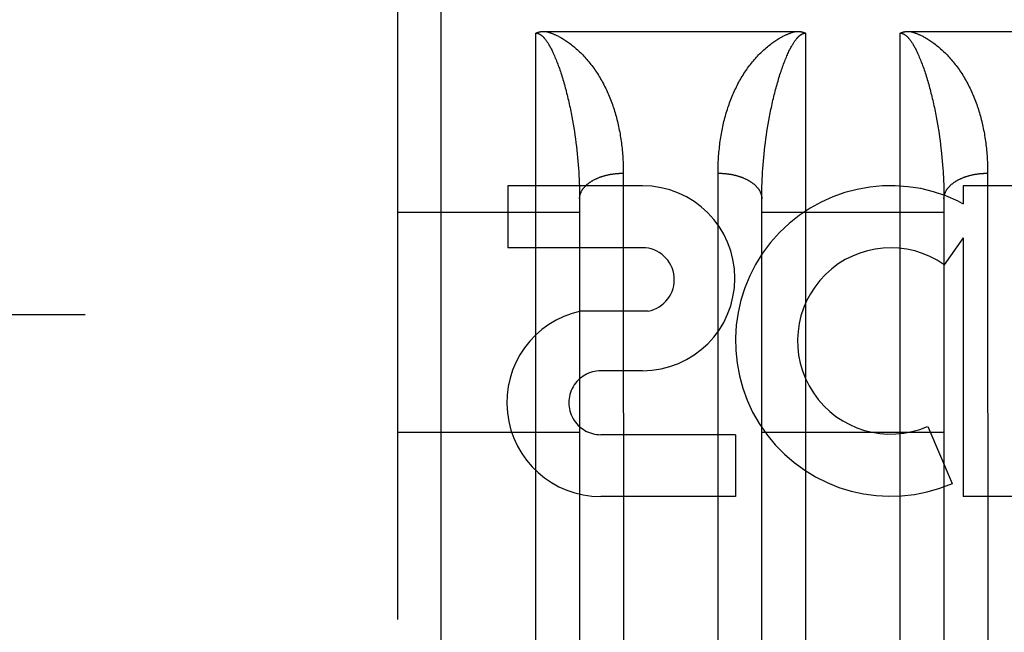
# Model space of a CAD drawing. Header units: inches. Extents: x 0 to 245, y 0 to 158.
# Tile 7 of 159: x 70.646 to 71.322, y 42.986 to 43.406. Entities that reach past the tile are written whole.
import ezdxf

# ---------------------------------------------------------------- set-up
doc = ezdxf.new("R2010")
doc.units = ezdxf.units.IN
doc.header["$LTSCALE"] = 13.466196
doc.header["$MEASUREMENT"] = 0
doc.linetypes.add('HIDDEN', pattern=[0.2, 0.1, -0.1])
doc.layers.add('DEFAULT_2', color=8, linetype='HIDDEN')
doc.layers.add('SECONDARY_OR_LEFT_DOOR_ASSEMBLY', color=7, linetype='CONTINUOUS')

msp = doc.modelspace()

# ---------------------------------------------------------------- linework, layer by layer
at = {"layer": 'DEFAULT_2', "color": 8, "linetype": 'HIDDEN'}
msp.add_line((73.38447, 43.20343), (40.90547, 43.20343), dxfattribs=at)
at = {"layer": 'SECONDARY_OR_LEFT_DOOR_ASSEMBLY', "color": 8, "linetype": 'HIDDEN'}
for p, q in [((70.93547, 42.58593), (70.93547, 44.37093)), ((70.90547, 44.34093), (70.90547, 42.61593)), ((71.00047, 42.58593), (71.00047, 43.39672)), ((71.00684, 43.39793), (71.17887, 43.39793)), ((71.18547, 43.39672), (71.18547, 42.58593)), ((71.25047, 42.58593), (71.25047, 43.39672)), ((71.25684, 43.39793), (71.42887, 43.39793)), ((71.02516, 43.33929), (71.02563, 43.33675)), ((71.02563, 43.33675), (71.02607, 43.33422)), ((71.15986, 43.33422), (71.1603, 43.33675)), ((71.27516, 43.33929), (71.27563, 43.33675)), ((71.27563, 43.33675), (71.27607, 43.33422)), ((71.02607, 43.33422), (71.0265, 43.33168)), ((71.0265, 43.33168), (71.0269, 43.32914)), ((71.0269, 43.32914), (71.02728, 43.3266)), ((71.15866, 43.3266), (71.15903, 43.32914)), ((71.15903, 43.32914), (71.15943, 43.33168)), ((71.15943, 43.33168), (71.15986, 43.33422)), ((71.2767, 43.33041), (71.27709, 43.32787)), ((71.02728, 43.3266), (71.02763, 43.32406)), ((71.02763, 43.32406), (71.02797, 43.32153)), ((71.02797, 43.32153), (71.02828, 43.319)), ((71.15765, 43.319), (71.15796, 43.32153)), ((71.15796, 43.32153), (71.1583, 43.32406)), ((71.1583, 43.32406), (71.15866, 43.3266)), ((71.27709, 43.32787), (71.27746, 43.32533)), ((71.27746, 43.32533), (71.2778, 43.3228)), ((71.2778, 43.3228), (71.27813, 43.32026)), ((71.02828, 43.319), (71.02857, 43.31647)), ((71.02857, 43.31647), (71.02885, 43.31395)), ((71.15709, 43.31395), (71.15736, 43.31647)), ((71.15736, 43.31647), (71.15765, 43.319)), ((71.27857, 43.31647), (71.27885, 43.31395)), ((71.02885, 43.31395), (71.0291, 43.31143)), ((71.0291, 43.31143), (71.02932, 43.30892)), ((71.02932, 43.30892), (71.02953, 43.30642)), ((71.1564, 43.30642), (71.15661, 43.30892)), ((71.15661, 43.30892), (71.15684, 43.31143)), ((71.15684, 43.31143), (71.15709, 43.31395)), ((71.27885, 43.31395), (71.2791, 43.31143)), ((71.2791, 43.31143), (71.27932, 43.30892)), ((71.27932, 43.30892), (71.27953, 43.30642)), ((71.02953, 43.30642), (71.02972, 43.30392)), ((71.02972, 43.30392), (71.02988, 43.30143)), ((71.02988, 43.30143), (71.03003, 43.29895)), ((71.06046, 43.3019), (71.06047, 42.95669)), ((71.1559, 43.29895), (71.15605, 43.30143)), ((71.15605, 43.30143), (71.15621, 43.30392)), ((71.15621, 43.30392), (71.1564, 43.30642)), ((71.27953, 43.30642), (71.27972, 43.30392)), ((71.31046, 43.3019), (71.31047, 42.95669)), ((71.03003, 43.29895), (71.03015, 43.29648)), ((71.03015, 43.29648), (71.03026, 43.29402)), ((71.12547, 42.95542), (71.12547, 43.30058)), ((71.15567, 43.29402), (71.15578, 43.29648)), ((71.15578, 43.29648), (71.1559, 43.29895)), ((71.27996, 43.30019), (71.28009, 43.29772)), ((71.28009, 43.29772), (71.28021, 43.29525)), ((71.28021, 43.29525), (71.2803, 43.29279)), ((71.07353, 43.29193), (70.98111, 43.29193)), ((70.98111, 43.29193), (70.98111, 43.24949)), ((71.03026, 43.29402), (71.03034, 43.29157)), ((71.03034, 43.29157), (71.0304, 43.28912)), ((71.0304, 43.28912), (71.03044, 43.28669)), ((71.15549, 43.28669), (71.15553, 43.28912)), ((71.15553, 43.28912), (71.15559, 43.29157)), ((71.15559, 43.29157), (71.15567, 43.29402)), ((71.2803, 43.29279), (71.28037, 43.29034)), ((71.28037, 43.29034), (71.28042, 43.28791)), ((71.28042, 43.28791), (71.28045, 43.28548)), ((71.44981, 43.29193), (71.29368, 43.29193)), ((71.29368, 43.29193), (71.29368, 43.27965)), ((71.03044, 43.28669), (71.03046, 43.28427)), ((71.03046, 43.28427), (71.03047, 42.97707)), ((71.15547, 43.28427), (71.15549, 43.28669)), ((71.15547, 42.97707), (71.15547, 43.28427)), ((71.28045, 43.28548), (71.28047, 43.28307)), ((71.28047, 43.28307), (71.28046, 42.97585)), ((71.29017, 43.28142), (71.29368, 43.27965)), ((70.90547, 43.27393), (71.03047, 43.27393)), ((71.15547, 43.27393), (71.28047, 43.27393)), ((71.29368, 43.2563), (71.28067, 43.23774)), ((71.29368, 43.2563), (71.29368, 43.0787)), ((71.07353, 43.24949), (70.98111, 43.24949)), ((71.07746, 43.20597), (71.03118, 43.20597)), ((71.07353, 43.16501), (71.04502, 43.16501)), ((71.2693, 43.1268), (71.28622, 43.08769)), ((70.90547, 43.12293), (71.03047, 43.12293)), ((71.13741, 43.12114), (71.04498, 43.12114)), ((71.13741, 43.12114), (71.13741, 43.0787)), ((71.15547, 43.12293), (71.28047, 43.12293)), ((71.13741, 43.0787), (71.04498, 43.0787)), ((71.44981, 43.0787), (71.29368, 43.0787))]:
    msp.add_line(p, q, dxfattribs=at)
for points in [[(71.00047, 43.39672), (71.00055, 43.39676), (71.00064, 43.39681), (71.00073, 43.39685), (71.00082, 43.3969), (71.00091, 43.39694), (71.00101, 43.39698), (71.00111, 43.39702), (71.00121, 43.39706), (71.00131, 43.3971), (71.00142, 43.39714), (71.00152, 43.39718), (71.00163, 43.39722), (71.00175, 43.39725), (71.00186, 43.39729), (71.00198, 43.39732), (71.0021, 43.39736), (71.00222, 43.39739), (71.00234, 43.39742), (71.00247, 43.39745), (71.0026, 43.39749), (71.00273, 43.39752), (71.00287, 43.39755), (71.003, 43.39757), (71.00314, 43.3976), (71.00329, 43.39763), (71.00343, 43.39765), (71.00358, 43.39768), (71.00374, 43.3977), (71.00389, 43.39772), (71.00405, 43.39775), (71.00421, 43.39777), (71.00438, 43.39779), (71.00455, 43.3978), (71.00472, 43.39782), (71.00489, 43.39784), (71.00507, 43.39785), (71.00525, 43.39787), (71.00544, 43.39788), (71.00563, 43.39789), (71.00582, 43.3979), (71.00602, 43.39791), (71.00622, 43.39792), (71.00642, 43.39792), (71.00663, 43.39793), (71.00684, 43.39793)], [(71.00047, 43.39672), (71.00052, 43.39672), (71.00057, 43.39672), (71.00063, 43.39672), (71.00068, 43.39671), (71.00074, 43.39671), (71.00079, 43.39671), (71.00085, 43.3967), (71.0009, 43.3967), (71.00096, 43.39669), (71.00101, 43.39669), (71.00107, 43.39668), (71.00113, 43.39667), (71.00119, 43.39666), (71.00125, 43.39665), (71.00131, 43.39664), (71.00137, 43.39663), (71.00143, 43.39662), (71.00149, 43.39661), (71.00156, 43.39659), (71.00162, 43.39658), (71.00169, 43.39656), (71.00176, 43.39654), (71.00182, 43.39652), (71.0019, 43.3965), (71.00197, 43.39648), (71.00204, 43.39645), (71.00212, 43.39643), (71.0022, 43.3964), (71.00228, 43.39637), (71.00236, 43.39633), (71.00245, 43.3963), (71.00253, 43.39626), (71.00263, 43.39622), (71.00272, 43.39618), (71.00282, 43.39613), (71.00292, 43.39608), (71.00302, 43.39602), (71.00313, 43.39596), (71.00323, 43.3959), (71.00335, 43.39584), (71.00346, 43.39577), (71.00358, 43.39569), (71.00369, 43.39561), (71.00381, 43.39553), (71.00394, 43.39544), (71.00406, 43.39535), (71.00419, 43.39525), (71.00433, 43.39515), (71.00446, 43.39504), (71.0046, 43.39492), (71.00474, 43.39479), (71.00489, 43.39466), (71.00504, 43.39452), (71.0052, 43.39437), (71.00536, 43.39422), (71.00552, 43.39405), (71.00569, 43.39387), (71.00587, 43.39368), (71.00605, 43.39348), (71.00623, 43.39327), (71.00643, 43.39304), (71.00663, 43.3928), (71.00683, 43.39254), (71.00705, 43.39227), (71.00727, 43.39198), (71.0075, 43.39166), (71.00774, 43.39133), (71.00798, 43.39097), (71.00824, 43.39059), (71.00851, 43.39019), (71.00878, 43.38976), (71.00906, 43.3893), (71.00936, 43.38881), (71.00966, 43.38829), (71.00998, 43.38773), (71.0103, 43.38715), (71.01063, 43.38653), (71.01098, 43.38587), (71.01133, 43.38518), (71.01168, 43.38445), (71.01205, 43.38368), (71.01242, 43.38289), (71.0128, 43.38205), (71.01318, 43.38119), (71.01357, 43.38029), (71.01395, 43.37938), (71.01433, 43.37844), (71.01471, 43.37748), (71.01509, 43.37651), (71.01547, 43.37552)], [(71.00706, 43.39793), (71.00731, 43.39787), (71.00756, 43.3978), (71.00782, 43.39774), (71.00808, 43.39767), (71.00836, 43.39759), (71.00863, 43.39751), (71.00892, 43.39742), (71.00921, 43.39733), (71.00952, 43.39724), (71.00983, 43.39714), (71.01015, 43.39703), (71.01048, 43.39691), (71.01082, 43.39679), (71.01117, 43.39666), (71.01153, 43.39652), (71.01191, 43.39637), (71.01229, 43.39622), (71.01269, 43.39605), (71.01311, 43.39587), (71.01353, 43.39568), (71.01398, 43.39548), (71.01444, 43.39527), (71.01492, 43.39504), (71.01542, 43.39479), (71.01593, 43.39453), (71.01646, 43.39425), (71.01701, 43.39395), (71.01758, 43.39363), (71.01817, 43.39329), (71.01878, 43.39293), (71.01941, 43.39254), (71.02006, 43.39213), (71.02073, 43.3917), (71.02142, 43.39124), (71.02213, 43.39076), (71.02285, 43.39024), (71.02359, 43.38971), (71.02433, 43.38915), (71.0251, 43.38856), (71.02587, 43.38794), (71.02664, 43.38731), (71.02741, 43.38665), (71.02818, 43.38598), (71.02895, 43.3853), (71.02971, 43.3846), (71.03047, 43.38388)], [(71.15547, 43.38388), (71.15622, 43.3846), (71.15698, 43.3853), (71.15775, 43.38598), (71.15852, 43.38665), (71.15929, 43.38731), (71.16007, 43.38794), (71.16083, 43.38856), (71.1616, 43.38915), (71.16234, 43.38971), (71.16308, 43.39024), (71.1638, 43.39076), (71.16451, 43.39124), (71.1652, 43.3917), (71.16587, 43.39213), (71.16652, 43.39254), (71.16715, 43.39293), (71.16776, 43.39329), (71.16835, 43.39363), (71.16892, 43.39395), (71.16947, 43.39425), (71.17, 43.39453), (71.17052, 43.39479), (71.17101, 43.39504), (71.17149, 43.39527), (71.17195, 43.39548), (71.1724, 43.39568), (71.17282, 43.39587), (71.17324, 43.39605), (71.17364, 43.39622), (71.17402, 43.39637), (71.1744, 43.39652), (71.17476, 43.39666), (71.17511, 43.39679), (71.17545, 43.39691), (71.17578, 43.39703), (71.1761, 43.39714), (71.17641, 43.39724), (71.17672, 43.39733), (71.17701, 43.39742), (71.1773, 43.39751), (71.17758, 43.39759), (71.17785, 43.39767), (71.17811, 43.39774), (71.17837, 43.3978), (71.17862, 43.39787), (71.17887, 43.39793)], [(71.17047, 43.37552), (71.17084, 43.3765), (71.17121, 43.37746), (71.17158, 43.3784), (71.17196, 43.37932), (71.17233, 43.38022), (71.1727, 43.38108), (71.17307, 43.38192), (71.17344, 43.38273), (71.17379, 43.3835), (71.17414, 43.38424), (71.17449, 43.38494), (71.17482, 43.38561), (71.17515, 43.38625), (71.17547, 43.38685), (71.17578, 43.38743), (71.17608, 43.38797), (71.17638, 43.38848), (71.17666, 43.38896), (71.17693, 43.38941), (71.1772, 43.38984), (71.17746, 43.39024), (71.17771, 43.39062), (71.17795, 43.39097), (71.17818, 43.39131), (71.1784, 43.39162), (71.17862, 43.39192), (71.17883, 43.3922), (71.17903, 43.39246), (71.17923, 43.39271), (71.17942, 43.39294), (71.17961, 43.39317), (71.17979, 43.39337), (71.17996, 43.39357), (71.18013, 43.39376), (71.18029, 43.39393), (71.18045, 43.3941), (71.18061, 43.39425), (71.18076, 43.3944), (71.18091, 43.39454), (71.18105, 43.39467), (71.18119, 43.39479), (71.18132, 43.39491), (71.18146, 43.39503), (71.18159, 43.39513), (71.18171, 43.39523), (71.18184, 43.39533), (71.18196, 43.39542), (71.18208, 43.3955), (71.18219, 43.39558), (71.18231, 43.39566), (71.18242, 43.39573), (71.18253, 43.3958), (71.18264, 43.39587), (71.18274, 43.39593), (71.18284, 43.39598), (71.18294, 43.39604), (71.18303, 43.39609), (71.18313, 43.39613), (71.18322, 43.39618), (71.1833, 43.39622), (71.18339, 43.39626), (71.18347, 43.39629), (71.18356, 43.39633), (71.18364, 43.39636), (71.18371, 43.39639), (71.18379, 43.39642), (71.18386, 43.39644), (71.18393, 43.39647), (71.184, 43.39649), (71.18407, 43.39651), (71.18414, 43.39653), (71.18421, 43.39655), (71.18427, 43.39657), (71.18434, 43.39658), (71.1844, 43.3966), (71.18446, 43.39661), (71.18452, 43.39662), (71.18458, 43.39663), (71.18464, 43.39665), (71.1847, 43.39666), (71.18475, 43.39666), (71.18481, 43.39667), (71.18487, 43.39668), (71.18492, 43.39669), (71.18498, 43.39669), (71.18503, 43.3967), (71.18509, 43.3967), (71.18514, 43.39671), (71.1852, 43.39671), (71.18525, 43.39671), (71.1853, 43.39672), (71.18536, 43.39672), (71.18541, 43.39672), (71.18547, 43.39672)], [(71.17887, 43.39793), (71.17909, 43.39793), (71.1793, 43.39793), (71.17951, 43.39792), (71.17971, 43.39792), (71.17991, 43.39791), (71.18011, 43.3979), (71.1803, 43.39789), (71.18049, 43.39788), (71.18067, 43.39787), (71.18086, 43.39785), (71.18103, 43.39784), (71.18121, 43.39782), (71.18138, 43.39781), (71.18155, 43.39779), (71.18171, 43.39777), (71.18188, 43.39775), (71.18203, 43.39773), (71.18219, 43.3977), (71.18234, 43.39768), (71.18249, 43.39765), (71.18264, 43.39763), (71.18278, 43.3976), (71.18292, 43.39757), (71.18306, 43.39755), (71.18319, 43.39752), (71.18333, 43.39749), (71.18346, 43.39746), (71.18358, 43.39742), (71.18371, 43.39739), (71.18383, 43.39736), (71.18395, 43.39732), (71.18407, 43.39729), (71.18418, 43.39725), (71.18429, 43.39722), (71.1844, 43.39718), (71.18451, 43.39714), (71.18461, 43.3971), (71.18472, 43.39706), (71.18482, 43.39702), (71.18492, 43.39698), (71.18501, 43.39694), (71.18511, 43.3969), (71.1852, 43.39685), (71.18529, 43.39681), (71.18538, 43.39676), (71.18547, 43.39672)], [(71.25047, 43.39672), (71.25055, 43.39676), (71.25064, 43.39681), (71.25073, 43.39685), (71.25082, 43.3969), (71.25092, 43.39694), (71.25102, 43.39698), (71.25111, 43.39702), (71.25122, 43.39706), (71.25132, 43.3971), (71.25142, 43.39714), (71.25153, 43.39718), (71.25164, 43.39722), (71.25175, 43.39725), (71.25187, 43.39729), (71.25198, 43.39732), (71.2521, 43.39736), (71.25222, 43.39739), (71.25235, 43.39742), (71.25247, 43.39746), (71.2526, 43.39749), (71.25274, 43.39752), (71.25287, 43.39755), (71.25301, 43.39757), (71.25315, 43.3976), (71.25329, 43.39763), (71.25344, 43.39765), (71.25359, 43.39768), (71.25374, 43.3977), (71.2539, 43.39773), (71.25406, 43.39775), (71.25422, 43.39777), (71.25438, 43.39779), (71.25455, 43.39781), (71.25472, 43.39782), (71.2549, 43.39784), (71.25507, 43.39785), (71.25526, 43.39787), (71.25544, 43.39788), (71.25563, 43.39789), (71.25582, 43.3979), (71.25602, 43.39791), (71.25622, 43.39792), (71.25642, 43.39792), (71.25663, 43.39793), (71.25684, 43.39793)], [(71.25047, 43.39672), (71.25052, 43.39672), (71.25057, 43.39672), (71.25063, 43.39672), (71.25068, 43.39671), (71.25074, 43.39671), (71.25079, 43.39671), (71.25085, 43.3967), (71.2509, 43.3967), (71.25096, 43.39669), (71.25101, 43.39669), (71.25107, 43.39668), (71.25113, 43.39667), (71.25119, 43.39666), (71.25125, 43.39665), (71.25131, 43.39664), (71.25137, 43.39663), (71.25143, 43.39662), (71.25149, 43.39661), (71.25156, 43.39659), (71.25162, 43.39658), (71.25169, 43.39656), (71.25176, 43.39654), (71.25182, 43.39652), (71.2519, 43.3965), (71.25197, 43.39648), (71.25204, 43.39645), (71.25212, 43.39643), (71.2522, 43.3964), (71.25228, 43.39637), (71.25236, 43.39633), (71.25245, 43.3963), (71.25253, 43.39626), (71.25263, 43.39622), (71.25272, 43.39618), (71.25282, 43.39613), (71.25292, 43.39608), (71.25302, 43.39602), (71.25313, 43.39596), (71.25323, 43.3959), (71.25335, 43.39584), (71.25346, 43.39577), (71.25358, 43.39569), (71.25369, 43.39561), (71.25381, 43.39553), (71.25394, 43.39544), (71.25406, 43.39535), (71.25419, 43.39525), (71.25433, 43.39515), (71.25446, 43.39504), (71.2546, 43.39492), (71.25474, 43.39479), (71.25489, 43.39466), (71.25504, 43.39452), (71.2552, 43.39437), (71.25536, 43.39422), (71.25552, 43.39405), (71.25569, 43.39387), (71.25587, 43.39368), (71.25605, 43.39348), (71.25623, 43.39327), (71.25643, 43.39304), (71.25663, 43.3928), (71.25683, 43.39254), (71.25705, 43.39227), (71.25727, 43.39198), (71.2575, 43.39166), (71.25774, 43.39133), (71.25798, 43.39097), (71.25824, 43.39059), (71.25851, 43.39019), (71.25878, 43.38976), (71.25906, 43.3893), (71.25936, 43.38881), (71.25966, 43.38829), (71.25998, 43.38773), (71.2603, 43.38715), (71.26063, 43.38653), (71.26098, 43.38587), (71.26133, 43.38518), (71.26168, 43.38445), (71.26205, 43.38368), (71.26242, 43.38289), (71.2628, 43.38205), (71.26318, 43.38119), (71.26357, 43.38029), (71.26395, 43.37938), (71.26433, 43.37844), (71.26471, 43.37748), (71.26509, 43.37651), (71.26547, 43.37552)], [(71.25706, 43.39793), (71.25731, 43.39787), (71.25756, 43.3978), (71.25782, 43.39774), (71.25808, 43.39767), (71.25836, 43.39759), (71.25863, 43.39751), (71.25892, 43.39742), (71.25921, 43.39733), (71.25952, 43.39724), (71.25983, 43.39714), (71.26015, 43.39703), (71.26048, 43.39691), (71.26082, 43.39679), (71.26117, 43.39666), (71.26153, 43.39652), (71.26191, 43.39637), (71.26229, 43.39622), (71.26269, 43.39605), (71.26311, 43.39587), (71.26353, 43.39568), (71.26398, 43.39548), (71.26444, 43.39527), (71.26492, 43.39504), (71.26542, 43.39479), (71.26593, 43.39453), (71.26646, 43.39425), (71.26701, 43.39395), (71.26758, 43.39363), (71.26817, 43.39329), (71.26878, 43.39293), (71.26941, 43.39254), (71.27006, 43.39213), (71.27073, 43.3917), (71.27142, 43.39124), (71.27213, 43.39076), (71.27285, 43.39024), (71.27359, 43.38971), (71.27433, 43.38915), (71.2751, 43.38856), (71.27587, 43.38794), (71.27664, 43.38731), (71.27741, 43.38665), (71.27818, 43.38598), (71.27895, 43.3853), (71.27971, 43.3846), (71.28047, 43.38388)], [(71.03047, 43.38388), (71.0312, 43.38317), (71.03193, 43.38244), (71.03265, 43.3817), (71.03337, 43.38094), (71.03408, 43.38017), (71.03478, 43.37939), (71.03548, 43.37859), (71.03617, 43.37778), (71.03685, 43.37696), (71.03753, 43.37612), (71.0382, 43.37527), (71.03886, 43.37441), (71.03952, 43.37353), (71.04017, 43.37263), (71.04082, 43.37172), (71.04145, 43.3708), (71.04208, 43.36986), (71.0427, 43.36891), (71.04332, 43.36794), (71.04392, 43.36696), (71.04452, 43.36597), (71.0451, 43.36497), (71.04568, 43.36396), (71.04624, 43.36295), (71.04679, 43.36192), (71.04733, 43.36088), (71.04786, 43.35984), (71.04837, 43.35879), (71.04888, 43.35773), (71.04937, 43.35666), (71.04986, 43.35558), (71.05033, 43.3545), (71.05079, 43.35341), (71.05124, 43.35231), (71.05168, 43.3512), (71.05211, 43.35009), (71.05253, 43.34897), (71.05293, 43.34784), (71.05333, 43.3467), (71.05371, 43.34556), (71.05408, 43.34441), (71.05445, 43.34325), (71.0548, 43.34209), (71.05514, 43.34092), (71.05547, 43.33975), (71.05579, 43.33856), (71.0561, 43.33737), (71.0564, 43.33618), (71.05668, 43.33498), (71.05696, 43.33377), (71.05722, 43.33256), (71.05748, 43.33134), (71.05772, 43.33011), (71.05796, 43.32888), (71.05818, 43.32764), (71.0584, 43.3264), (71.0586, 43.32516), (71.05879, 43.3239), (71.05897, 43.32264), (71.05914, 43.32138), (71.0593, 43.32011), (71.05945, 43.31884), (71.05959, 43.31756), (71.05972, 43.31628), (71.05984, 43.31499), (71.05995, 43.3137), (71.06005, 43.31241), (71.06014, 43.31111), (71.06021, 43.3098), (71.06028, 43.3085), (71.06034, 43.30718), (71.06038, 43.30587), (71.06042, 43.30455), (71.06044, 43.30323), (71.06046, 43.3019)], [(71.12547, 43.30058), (71.12547, 43.3019), (71.12549, 43.30323), (71.12551, 43.30455), (71.12555, 43.30587), (71.12559, 43.30718), (71.12565, 43.3085), (71.12572, 43.3098), (71.1258, 43.31111), (71.12588, 43.31241), (71.12598, 43.3137), (71.12609, 43.31499), (71.12621, 43.31628), (71.12634, 43.31756), (71.12648, 43.31884), (71.12663, 43.32011), (71.12679, 43.32138), (71.12696, 43.32264), (71.12714, 43.3239), (71.12733, 43.32516), (71.12754, 43.3264), (71.12775, 43.32764), (71.12797, 43.32888), (71.12821, 43.33011), (71.12845, 43.33134), (71.12871, 43.33256), (71.12897, 43.33377), (71.12925, 43.33498), (71.12954, 43.33618), (71.12983, 43.33737), (71.13014, 43.33856), (71.13046, 43.33975), (71.13079, 43.34092), (71.13113, 43.34209), (71.13148, 43.34325), (71.13185, 43.34441), (71.13222, 43.34556), (71.1326, 43.3467), (71.133, 43.34784), (71.1334, 43.34897), (71.13382, 43.35009), (71.13425, 43.3512), (71.13469, 43.35231), (71.13514, 43.35341), (71.1356, 43.3545), (71.13607, 43.35558), (71.13656, 43.35666), (71.13705, 43.35773), (71.13756, 43.35879), (71.13807, 43.35984), (71.1386, 43.36088), (71.13914, 43.36192), (71.13969, 43.36295), (71.14025, 43.36396), (71.14083, 43.36497), (71.14141, 43.36597), (71.14201, 43.36696), (71.14261, 43.36794), (71.14323, 43.36891), (71.14385, 43.36986), (71.14448, 43.3708), (71.14511, 43.37172), (71.14576, 43.37263), (71.14641, 43.37353), (71.14707, 43.37441), (71.14773, 43.37527), (71.1484, 43.37612), (71.14908, 43.37696), (71.14976, 43.37778), (71.15045, 43.37859), (71.15115, 43.37939), (71.15185, 43.38017), (71.15256, 43.38094), (71.15328, 43.3817), (71.154, 43.38244), (71.15473, 43.38317), (71.15547, 43.38388)], [(71.28047, 43.38388), (71.2812, 43.38317), (71.28193, 43.38244), (71.28265, 43.3817), (71.28337, 43.38094), (71.28408, 43.38017), (71.28478, 43.37939), (71.28548, 43.37859), (71.28617, 43.37778), (71.28685, 43.37696), (71.28753, 43.37612), (71.2882, 43.37527), (71.28886, 43.37441), (71.28952, 43.37353), (71.29017, 43.37263), (71.29082, 43.37172), (71.29145, 43.3708), (71.29208, 43.36986), (71.2927, 43.36891), (71.29332, 43.36794), (71.29392, 43.36696), (71.29452, 43.36597), (71.2951, 43.36497), (71.29568, 43.36396), (71.29624, 43.36295), (71.29679, 43.36192), (71.29733, 43.36088), (71.29786, 43.35984), (71.29837, 43.35879), (71.29888, 43.35773), (71.29937, 43.35666), (71.29986, 43.35558), (71.30033, 43.3545), (71.30079, 43.35341), (71.30124, 43.35231), (71.30168, 43.3512), (71.30211, 43.35009), (71.30253, 43.34897), (71.30293, 43.34784), (71.30333, 43.3467), (71.30371, 43.34556), (71.30408, 43.34441), (71.30445, 43.34325), (71.3048, 43.34209), (71.30514, 43.34092), (71.30547, 43.33975), (71.30579, 43.33856), (71.3061, 43.33737), (71.3064, 43.33618), (71.30668, 43.33498), (71.30696, 43.33377), (71.30722, 43.33256), (71.30748, 43.33134), (71.30772, 43.33011), (71.30796, 43.32888), (71.30818, 43.32764), (71.3084, 43.3264), (71.3086, 43.32516), (71.30879, 43.3239), (71.30897, 43.32264), (71.30914, 43.32138), (71.3093, 43.32011), (71.30945, 43.31884), (71.30959, 43.31756), (71.30972, 43.31628), (71.30984, 43.31499), (71.30995, 43.3137), (71.31005, 43.31241), (71.31014, 43.31111), (71.31021, 43.3098), (71.31028, 43.3085), (71.31034, 43.30718), (71.31038, 43.30587), (71.31042, 43.30455), (71.31044, 43.30323), (71.31046, 43.3019)], [(71.01547, 43.37552), (71.01583, 43.37453), (71.0162, 43.37352), (71.01656, 43.3725), (71.01692, 43.37146), (71.01727, 43.37041), (71.01762, 43.36935), (71.01797, 43.36827), (71.01832, 43.36718), (71.01866, 43.36607), (71.019, 43.36496), (71.01933, 43.36383), (71.01966, 43.36268), (71.01999, 43.36153), (71.02032, 43.36036), (71.02064, 43.35918), (71.02096, 43.35799), (71.02127, 43.35679), (71.02158, 43.35557), (71.02189, 43.35434), (71.02219, 43.35311), (71.02249, 43.35187), (71.02278, 43.35062), (71.02307, 43.34937), (71.02335, 43.34812), (71.02363, 43.34686), (71.0239, 43.34561), (71.02416, 43.34435), (71.02442, 43.34308), (71.02467, 43.34182), (71.02492, 43.34056), (71.02516, 43.33929)], [(71.1603, 43.33675), (71.16077, 43.33929), (71.16101, 43.34056), (71.16126, 43.34182), (71.16151, 43.34308), (71.16177, 43.34435), (71.16203, 43.34561), (71.1623, 43.34686), (71.16258, 43.34812), (71.16286, 43.34937), (71.16315, 43.35062), (71.16344, 43.35187), (71.16374, 43.35311), (71.16404, 43.35434), (71.16435, 43.35557), (71.16466, 43.35679), (71.16497, 43.35799), (71.16529, 43.35918), (71.16561, 43.36036), (71.16594, 43.36153), (71.16627, 43.36268), (71.1666, 43.36383), (71.16693, 43.36496), (71.16727, 43.36607), (71.16761, 43.36718), (71.16796, 43.36827), (71.16831, 43.36935), (71.16866, 43.37041), (71.16901, 43.37146), (71.16937, 43.3725), (71.16973, 43.37352), (71.1701, 43.37453), (71.17047, 43.37552)], [(71.26547, 43.37552), (71.26583, 43.37453), (71.2662, 43.37352), (71.26656, 43.3725), (71.26692, 43.37146), (71.26727, 43.37041), (71.26762, 43.36935), (71.26797, 43.36827), (71.26832, 43.36718), (71.26866, 43.36607), (71.269, 43.36496), (71.26933, 43.36383), (71.26966, 43.36268), (71.26999, 43.36153), (71.27032, 43.36036), (71.27064, 43.35918), (71.27096, 43.35799), (71.27127, 43.35679), (71.27158, 43.35557), (71.27189, 43.35434), (71.27219, 43.35311), (71.27249, 43.35187), (71.27278, 43.35062), (71.27307, 43.34937), (71.27335, 43.34812), (71.27363, 43.34686), (71.2739, 43.34561), (71.27416, 43.34435), (71.27442, 43.34308), (71.27467, 43.34182), (71.27492, 43.34056), (71.27516, 43.33929)], [(71.27607, 43.33422), (71.2765, 43.33168), (71.2767, 43.33041)], [(71.27813, 43.32026), (71.27843, 43.31773), (71.27857, 43.31647)], [(71.27972, 43.30392), (71.27988, 43.30143), (71.27996, 43.30019)], [(71.03047, 43.28307), (71.03047, 43.28331), (71.03048, 43.28356), (71.03049, 43.2838), (71.03051, 43.28405), (71.03054, 43.28429), (71.03057, 43.28454), (71.03061, 43.28478), (71.03065, 43.28503), (71.0307, 43.28527), (71.03076, 43.28551), (71.03082, 43.28576), (71.03089, 43.286), (71.03096, 43.28624), (71.03104, 43.28648), (71.03113, 43.28672), (71.03122, 43.28696), (71.03131, 43.2872), (71.03142, 43.28744), (71.03152, 43.28768), (71.03164, 43.28791), (71.03176, 43.28815), (71.03188, 43.28838), (71.03201, 43.28862), (71.03215, 43.28885), (71.03229, 43.28908), (71.03244, 43.28931), (71.03259, 43.28954), (71.03275, 43.28977), (71.03291, 43.28999), (71.03308, 43.29022), (71.03326, 43.29044), (71.03344, 43.29066), (71.03362, 43.29088), (71.03381, 43.2911), (71.03401, 43.29132), (71.03421, 43.29154), (71.03441, 43.29175), (71.03463, 43.29196), (71.03484, 43.29217), (71.03506, 43.29238), (71.03529, 43.29259), (71.03552, 43.29279), (71.03576, 43.293), (71.036, 43.2932), (71.03624, 43.2934), (71.03649, 43.2936), (71.03675, 43.29379), (71.03701, 43.29398), (71.03727, 43.29417), (71.03754, 43.29436), (71.03782, 43.29455), (71.0381, 43.29473), (71.03838, 43.29492), (71.03867, 43.2951), (71.03896, 43.29527), (71.03925, 43.29545), (71.03955, 43.29562), (71.03986, 43.29579), (71.04016, 43.29596), (71.04047, 43.29612), (71.04079, 43.29628), (71.04111, 43.29644), (71.04143, 43.2966), (71.04176, 43.29676), (71.04209, 43.29691), (71.04243, 43.29706), (71.04276, 43.2972), (71.04311, 43.29735), (71.04345, 43.29749), (71.0438, 43.29763), (71.04415, 43.29776), (71.0445, 43.29789), (71.04486, 43.29802), (71.04522, 43.29815), (71.04559, 43.29827), (71.04595, 43.29839), (71.04632, 43.29851), (71.0467, 43.29862), (71.04707, 43.29873), (71.04745, 43.29884), (71.04783, 43.29895), (71.04821, 43.29905), (71.0486, 43.29915), (71.04898, 43.29924), (71.04937, 43.29934), (71.04977, 43.29942), (71.05016, 43.29951), (71.05056, 43.29959), (71.05095, 43.29967), (71.05135, 43.29975), (71.05176, 43.29982), (71.05216, 43.29989), (71.05257, 43.29996), (71.05297, 43.30002), (71.05338, 43.30008), (71.05379, 43.30014), (71.0542, 43.30019), (71.05461, 43.30024), (71.05503, 43.30029), (71.05544, 43.30033), (71.05586, 43.30037), (71.05627, 43.3004), (71.05669, 43.30044), (71.05711, 43.30047), (71.05752, 43.30049), (71.05794, 43.30051), (71.05836, 43.30053), (71.05878, 43.30055), (71.0592, 43.30056), (71.05962, 43.30057), (71.06004, 43.30057), (71.06047, 43.30058)], [(71.12547, 43.30058), (71.12589, 43.30057), (71.12631, 43.30057), (71.12673, 43.30056), (71.12715, 43.30055), (71.12757, 43.30053), (71.12799, 43.30051), (71.12841, 43.30049), (71.12882, 43.30047), (71.12924, 43.30044), (71.12966, 43.3004), (71.13008, 43.30037), (71.13049, 43.30033), (71.1309, 43.30029), (71.13132, 43.30024), (71.13173, 43.30019), (71.13214, 43.30014), (71.13255, 43.30008), (71.13296, 43.30002), (71.13337, 43.29996), (71.13377, 43.29989), (71.13417, 43.29982), (71.13458, 43.29975), (71.13498, 43.29967), (71.13537, 43.29959), (71.13577, 43.29951), (71.13616, 43.29942), (71.13656, 43.29934), (71.13695, 43.29924), (71.13733, 43.29915), (71.13772, 43.29905), (71.1381, 43.29895), (71.13848, 43.29884), (71.13886, 43.29873), (71.13923, 43.29862), (71.13961, 43.29851), (71.13998, 43.29839), (71.14034, 43.29827), (71.14071, 43.29815), (71.14107, 43.29802), (71.14143, 43.29789), (71.14178, 43.29776), (71.14213, 43.29763), (71.14248, 43.29749), (71.14283, 43.29735), (71.14317, 43.2972), (71.1435, 43.29706), (71.14384, 43.29691), (71.14417, 43.29676), (71.1445, 43.2966), (71.14482, 43.29644), (71.14514, 43.29628), (71.14546, 43.29612), (71.14577, 43.29596), (71.14608, 43.29579), (71.14638, 43.29562), (71.14668, 43.29545), (71.14697, 43.29527), (71.14727, 43.2951), (71.14755, 43.29492), (71.14783, 43.29473), (71.14811, 43.29455), (71.14839, 43.29436), (71.14866, 43.29417), (71.14892, 43.29398), (71.14918, 43.29379), (71.14944, 43.2936), (71.14969, 43.2934), (71.14993, 43.2932), (71.15017, 43.293), (71.15041, 43.29279), (71.15064, 43.29259), (71.15087, 43.29238), (71.15109, 43.29217), (71.1513, 43.29196), (71.15152, 43.29175), (71.15172, 43.29154), (71.15192, 43.29132), (71.15212, 43.2911), (71.15231, 43.29088), (71.15249, 43.29066), (71.15267, 43.29044), (71.15285, 43.29022), (71.15302, 43.28999), (71.15318, 43.28977), (71.15334, 43.28954), (71.15349, 43.28931), (71.15364, 43.28908), (71.15378, 43.28885), (71.15392, 43.28862), (71.15405, 43.28838), (71.15417, 43.28815), (71.15429, 43.28791), (71.15441, 43.28768), (71.15451, 43.28744), (71.15462, 43.2872), (71.15471, 43.28696), (71.1548, 43.28672), (71.15489, 43.28648), (71.15497, 43.28624), (71.15504, 43.286), (71.15511, 43.28576), (71.15517, 43.28551), (71.15523, 43.28527), (71.15528, 43.28503), (71.15532, 43.28478), (71.15536, 43.28454), (71.15539, 43.28429), (71.15542, 43.28405), (71.15544, 43.2838), (71.15545, 43.28356), (71.15546, 43.28331), (71.15547, 43.28307)], [(71.28047, 43.28307), (71.28047, 43.28331), (71.28048, 43.28356), (71.28049, 43.2838), (71.28051, 43.28405), (71.28054, 43.28429), (71.28057, 43.28454), (71.28061, 43.28478), (71.28065, 43.28503), (71.2807, 43.28527), (71.28076, 43.28551), (71.28082, 43.28576), (71.28089, 43.286), (71.28096, 43.28624), (71.28104, 43.28648), (71.28113, 43.28672), (71.28122, 43.28696), (71.28131, 43.2872), (71.28142, 43.28744), (71.28152, 43.28768), (71.28164, 43.28791), (71.28176, 43.28815), (71.28188, 43.28838), (71.28201, 43.28862), (71.28215, 43.28885), (71.28229, 43.28908), (71.28244, 43.28931), (71.28259, 43.28954), (71.28275, 43.28977), (71.28291, 43.28999), (71.28308, 43.29022), (71.28326, 43.29044), (71.28344, 43.29066), (71.28362, 43.29088), (71.28381, 43.2911), (71.28401, 43.29132), (71.28421, 43.29154), (71.28441, 43.29175), (71.28463, 43.29196), (71.28484, 43.29217), (71.28506, 43.29238), (71.28529, 43.29259), (71.28552, 43.29279), (71.28576, 43.293), (71.286, 43.2932), (71.28624, 43.2934), (71.28649, 43.2936), (71.28675, 43.29379), (71.28701, 43.29398), (71.28727, 43.29417), (71.28754, 43.29436), (71.28782, 43.29455), (71.2881, 43.29473), (71.28838, 43.29492), (71.28867, 43.2951), (71.28896, 43.29527), (71.28925, 43.29545), (71.28955, 43.29562), (71.28986, 43.29579), (71.29016, 43.29596), (71.29047, 43.29612), (71.29079, 43.29628), (71.29111, 43.29644), (71.29143, 43.2966), (71.29176, 43.29676), (71.29209, 43.29691), (71.29243, 43.29706), (71.29276, 43.2972), (71.29311, 43.29735), (71.29345, 43.29749), (71.2938, 43.29763), (71.29415, 43.29776), (71.2945, 43.29789), (71.29486, 43.29802), (71.29522, 43.29815), (71.29559, 43.29827), (71.29595, 43.29839), (71.29632, 43.29851), (71.2967, 43.29862), (71.29707, 43.29873), (71.29745, 43.29884), (71.29783, 43.29895), (71.29821, 43.29905), (71.2986, 43.29915), (71.29898, 43.29924), (71.29937, 43.29934), (71.29977, 43.29942), (71.30016, 43.29951), (71.30056, 43.29959), (71.30095, 43.29967), (71.30135, 43.29975), (71.30176, 43.29982), (71.30216, 43.29989), (71.30257, 43.29996), (71.30297, 43.30002), (71.30338, 43.30008), (71.30379, 43.30014), (71.3042, 43.30019), (71.30461, 43.30024), (71.30503, 43.30029), (71.30544, 43.30033), (71.30586, 43.30037), (71.30627, 43.3004), (71.30669, 43.30044), (71.30711, 43.30047), (71.30752, 43.30049), (71.30794, 43.30051), (71.30836, 43.30053), (71.30878, 43.30055), (71.3092, 43.30056), (71.30962, 43.30057), (71.31004, 43.30057), (71.31047, 43.30058)]]:
    msp.add_lwpolyline(points, dxfattribs=at)
for centre, radius, start, end in [((71.07353, 43.22847), 0.06346, 270, 90), ((71.24391, 43.18546), 0.10653, 64.26362, 293.40274), ((71.07353, 43.22755), 0.02193, 280.307, 90), ((71.24391, 43.18546), 0.06391, 54.88948, 293.40261), ((71.0449, 43.14308), 0.06437, 102.29948, 270.07752), ((71.04498, 43.14308), 0.02193, 89.90115, 270)]:
    msp.add_arc(centre, radius, start, end, dxfattribs=at)

doc.saveas('drawing.dxf')
